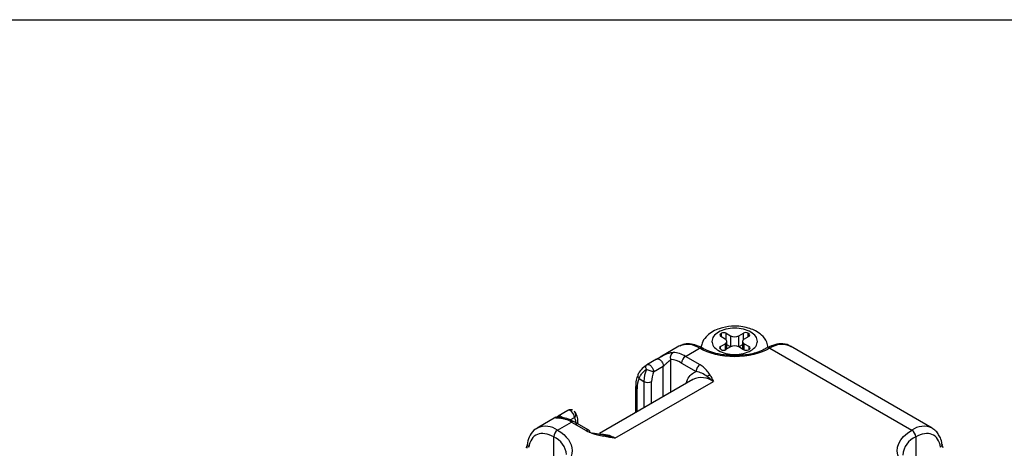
# Model space of a CAD drawing. Header units: inches. Extents: x 0.2 to 10.8, y 0.2 to 8.2.
# Tile 21 of 25: x 8.059 to 9.006, y 7.838 to 8.25. Entities that reach past the tile are written whole.
import ezdxf

# ---------------------------------------------------------------- set-up
doc = ezdxf.new("R2010")
doc.units = ezdxf.units.IN
doc.header["$MEASUREMENT"] = 0
doc.layers.add('TEXT', color=140, linetype='Continuous', lineweight=25)

msp = doc.modelspace()

# ---------------------------------------------------------------- linework, layer by layer
for p, q in [((8.73338, 7.94814), (8.73405, 7.94853)), ((8.73338, 7.94546), (8.73338, 7.94814)), ((8.7376, 7.94303), (8.73338, 7.94546)), ((8.73405, 7.94508), (8.73405, 7.94853)), ((8.73869, 7.94853), (8.74291, 7.94609)), ((8.73869, 7.94213), (8.73869, 7.94853)), ((8.74291, 7.94609), (8.74291, 7.9355)), ((8.75064, 7.94609), (8.75514, 7.94869)), ((8.75064, 7.9355), (8.75064, 7.94609)), ((8.75514, 7.94244), (8.75514, 7.94869)), ((8.76045, 7.94563), (8.75595, 7.94303)), ((8.75978, 7.94869), (8.76045, 7.94831)), ((8.75978, 7.94524), (8.75978, 7.94869)), ((8.76045, 7.94563), (8.76045, 7.94831)), ((8.69322, 7.9361), (8.67506, 7.92562)), ((8.69945, 7.92638), (8.7129, 7.93415)), ((8.7331, 7.93597), (8.7376, 7.93857)), ((8.7331, 7.93329), (8.7331, 7.93597)), ((8.73377, 7.9329), (8.7331, 7.93329)), ((8.7376, 7.93857), (8.7376, 7.93256)), ((8.74291, 7.9355), (8.73841, 7.9329)), ((8.7392, 7.93336), (8.7392, 7.9408)), ((8.74283, 7.93546), (8.7392, 7.93755)), ((8.75542, 7.93274), (8.75064, 7.9355)), ((8.75435, 7.93755), (8.75072, 7.93546)), ((8.75435, 7.9408), (8.75435, 7.93336)), ((8.75595, 7.93857), (8.76073, 7.93581)), ((8.75595, 7.9325), (8.75595, 7.93857)), ((8.76073, 7.93313), (8.76006, 7.93274)), ((8.76073, 7.93313), (8.76073, 7.93581)), ((8.78065, 7.93415), (8.91706, 7.8554)), ((8.93674, 7.85735), (8.80033, 7.9361)), ((8.67177, 7.92369), (8.66246, 7.91832)), ((8.68553, 7.89202), (8.68553, 7.92323)), ((8.71345, 7.9183), (8.69945, 7.92638)), ((8.66883, 7.91165), (8.67811, 7.917)), ((8.67811, 7.88773), (8.67811, 7.917)), ((8.69574, 7.91995), (8.70974, 7.91187)), ((8.70668, 7.90422), (8.61677, 7.85232)), ((8.65491, 7.90495), (8.65955, 7.90227)), ((8.63171, 7.84763), (8.72636, 7.90228)), ((8.65151, 7.89745), (8.65151, 7.87238)), ((8.65305, 7.87327), (8.65305, 7.89531)), ((8.65955, 7.90227), (8.65955, 7.87702)), ((8.66697, 7.8813), (8.66697, 7.90227)), ((8.57497, 7.86783), (8.55681, 7.85735)), ((8.5864, 7.87441), (8.57712, 7.86905)), ((8.57779, 7.86792), (8.57774, 7.86768)), ((8.58865, 7.86536), (8.59273, 7.86772)), ((8.57649, 7.8554), (8.58995, 7.86317)), ((8.58995, 7.86317), (8.60395, 7.85509)), ((8.60659, 7.85534), (8.59257, 7.86343)), ((8.59613, 7.86138), (8.59613, 7.86263)), ((8.93674, 7.85735), (8.9373, 7.85701)), ((8.57278, 7.8254), (8.57278, 7.84897)), ((8.61788, 7.85112), (8.60998, 7.85253)), ((8.61614, 7.85075), (8.621, 7.84953)), ((8.62196, 7.8504), (8.61788, 7.85112)), ((8.92077, 7.84897), (8.92077, 7.8254))]:
    msp.add_line(p, q)
at = {"flags": 128}
for points in [[(8.70668, 7.90422), (8.70667, 7.90422), (8.70616, 7.90391)], [(8.59613, 7.86258), (8.59603, 7.86204), (8.5958, 7.86157)]]:
    msp.add_lwpolyline(points, dxfattribs=at)
for centre, radius, start, end in [((8.73389, 7.9468), 0.00143, 110.78342, 249.21658), ((8.73637, 7.94405), 0.00504, 62.60967, 117.39033), ((8.73676, 7.9408), 0.00239, 290.78342, 69.21658), ((8.74678, 7.95356), 0.0084, 242.60967, 297.39033), ((8.7568, 7.9408), 0.00239, 110.78342, 249.21658), ((8.75746, 7.94421), 0.00504, 62.60967, 117.39033), ((8.75994, 7.94697), 0.00143, 290.78342, 69.21658), ((8.70138, 7.91813), 0.01973, 54.266, 114.42354), ((8.71442, 7.93216), 0.0025, 62.91358, 127.36571), ((8.71418, 7.93244), 0.00239, 8.58016, 54.69376), ((8.73361, 7.93463), 0.00143, 110.78342, 249.21658), ((8.73609, 7.93738), 0.00504, 242.60967, 297.39033), ((8.74678, 7.92804), 0.0084, 62.60967, 117.39033), ((8.75774, 7.93722), 0.00504, 242.60967, 297.39033), ((8.76022, 7.93447), 0.00143, 290.78342, 69.21658), ((8.77913, 7.93211), 0.00255, 53.41382, 118.25067), ((8.79211, 7.9183), 0.01956, 63.86331, 125.88036), ((8.68585, 7.90425), 0.02598, 58.43004, 85.97916), ((8.7038, 7.91959), 0.00807, 122.60545, 177.39492), ((8.69342, 7.90165), 0.03388, 158.64151, 178.95061), ((8.71483, 7.88618), 0.0198, 54.38242, 114.30712), ((8.65414, 7.89771), 0.00264, 185.6948, 245.62534), ((8.66326, 7.90944), 0.00807, 242.60967, 297.39033), ((8.57635, 7.84104), 0.02598, 58.43004, 85.97916), ((8.58749, 7.87107), 0.00351, 34.57267, 108.13817), ((8.58455, 7.86731), 0.00819, 2.86786, 44.60604), ((8.565, 7.83988), 0.01931, 53.47254, 114.39398), ((8.59149, 7.86102), 0.00264, 65.69288, 125.61758), ((8.92852, 7.83997), 0.01922, 64.69522, 126.61524), ((8.58084, 7.84861), 0.00807, 122.60548, 177.3945), ((8.56384, 7.82933), 0.02158, 6.84513, 65.52434), ((8.61912, 7.82819), 0.02316, 57.06629, 95.83636), ((8.92949, 7.82953), 0.02131, 114.15671, 174.52315), ((8.91271, 7.84861), 0.00807, 2.60548, 57.39452)]:
    msp.add_arc(centre, radius, start, end)
for points, knots in [([(8.77897, 7.9347), (8.77866, 7.93655), (8.77787, 7.94122), (8.77312, 7.9467), (8.7673, 7.95075), (8.76115, 7.95337), (8.75439, 7.95503), (8.74536, 7.95575), (8.73714, 7.95473), (8.72978, 7.95236), (8.72423, 7.94961), (8.71894, 7.9451), (8.71525, 7.94), (8.71476, 7.93618), (8.71458, 7.93475)], [0, 0, 0, 0, 0.070589, 0.178643, 0.264149, 0.334186, 0.414521, 0.50029, 0.633256, 0.684462, 0.768649, 0.854321, 0.945621, 1, 1, 1, 1]), ([(8.76224, 7.94973), (8.76634, 7.94736), (8.76865, 7.94415), (8.76865, 7.93745), (8.76634, 7.93424), (8.75814, 7.9295), (8.75258, 7.92817), (8.74097, 7.92817), (8.73541, 7.9295), (8.72721, 7.93424), (8.7249, 7.93745), (8.7249, 7.94415), (8.72721, 7.94736), (8.73541, 7.95209), (8.74097, 7.95342), (8.75258, 7.95342), (8.75814, 7.95209), (8.76224, 7.94973)], [0, 0, 0, 0, 0.125, 0.125, 0.25, 0.25, 0.375, 0.375, 0.5, 0.5, 0.625, 0.625, 0.75, 0.75, 0.875, 0.875, 1, 1, 1, 1]), ([(8.71523, 7.93439), (8.71408, 7.93507), (8.71077, 7.93702), (8.70509, 7.93842), (8.69891, 7.93867), (8.69557, 7.93694), (8.69419, 7.93622)], [0, 0, 0, 0, 0.16126, 0.462057, 0.777155, 1, 1, 1, 1]), ([(8.78065, 7.93415), (8.77166, 7.92896), (8.75948, 7.92605), (8.73407, 7.92605), (8.72189, 7.92896), (8.7129, 7.93415)], [0, 0, 0, 0, 0.5, 0.5, 1, 1, 1, 1]), ([(8.74678, 7.92701), (8.74228, 7.92723), (8.736, 7.92753), (8.72754, 7.92942), (8.72124, 7.93141), (8.7174, 7.93347), (8.71558, 7.93444)], [0, 0, 0, 0, 0.382982, 0.535137, 0.780582, 1, 1, 1, 1]), ([(8.7778, 7.93451), (8.77655, 7.93375), (8.77353, 7.93192), (8.76747, 7.92983), (8.75853, 7.92759), (8.75139, 7.92724), (8.74678, 7.92701)], [0, 0, 0, 0, 0.162997, 0.392021, 0.607019, 1, 1, 1, 1]), ([(8.80065, 7.93552), (8.80007, 7.93599), (8.79745, 7.93813), (8.7913, 7.93874), (8.78419, 7.93765), (8.77987, 7.93526), (8.77804, 7.93424)], [0, 0, 0, 0, 0.098898, 0.447117, 0.765073, 1, 1, 1, 1]), ([(8.67168, 7.92364), (8.67189, 7.92376), (8.67231, 7.924), (8.673, 7.92441), (8.67375, 7.92485), (8.67485, 7.9255), (8.67639, 7.92638), (8.67842, 7.92748), (8.6806, 7.92852), (8.68269, 7.92933), (8.68457, 7.92986), (8.68622, 7.93015), (8.68719, 7.93016), (8.68767, 7.93016)], [0, 0, 0, 0, 0.042854, 0.086163, 0.13069, 0.177137, 0.280708, 0.394738, 0.528067, 0.666616, 0.779956, 0.890547, 1, 1, 1, 1]), ([(8.67168, 7.92364), (8.67207, 7.9239), (8.67264, 7.92404), (8.67409, 7.92368), (8.67497, 7.92316), (8.67654, 7.92154), (8.67719, 7.92048), (8.67797, 7.91854), (8.67811, 7.91767), (8.67811, 7.917)], [0, 0, 0, 0, 0.25, 0.25, 0.5, 0.5, 0.75, 0.75, 1, 1, 1, 1]), ([(8.67811, 7.917), (8.67869, 7.91734), (8.67939, 7.91794), (8.68075, 7.91921), (8.68142, 7.91989), (8.68335, 7.92173), (8.68457, 7.92275), (8.68553, 7.92323)], [0, 0, 0, 0, 0.25, 0.25, 0.5, 0.5, 1, 1, 1, 1]), ([(8.68553, 7.92323), (8.68537, 7.9237), (8.68526, 7.92426), (8.68519, 7.92551), (8.68524, 7.9262), (8.68558, 7.92758), (8.68587, 7.92826), (8.68666, 7.9294), (8.68715, 7.92986), (8.68767, 7.93016)], [0, 0, 0, 0, 0.25, 0.25, 0.5, 0.5, 0.75, 0.75, 1, 1, 1, 1]), ([(8.66172, 7.91747), (8.65998, 7.91621), (8.65645, 7.91368), (8.65459, 7.9104), (8.65365, 7.90874)], [0, 0, 0, 0, 0.49426, 1, 1, 1, 1]), ([(8.65491, 7.90495), (8.65504, 7.90531), (8.65532, 7.90607), (8.65591, 7.90725), (8.65667, 7.9085), (8.65763, 7.90983), (8.65881, 7.9112), (8.66022, 7.91261), (8.66131, 7.91352), (8.66187, 7.91399)], [0, 0, 0, 0, 0.11295, 0.236062, 0.36917, 0.512172, 0.665063, 0.827673, 1, 1, 1, 1]), ([(8.66883, 7.91165), (8.66798, 7.9117), (8.66673, 7.91198), (8.66416, 7.91285), (8.66284, 7.91343), (8.66187, 7.91399)], [0, 0, 0, 0, 0.5, 0.5, 1, 1, 1, 1]), ([(8.6624, 7.91828), (8.66291, 7.91861), (8.66358, 7.91867), (8.66502, 7.91821), (8.66579, 7.9177), (8.66717, 7.91628), (8.66777, 7.91538), (8.6686, 7.91348), (8.66883, 7.9125), (8.66883, 7.91165)], [0, 0, 0, 0, 0.25, 0.25, 0.5, 0.5, 0.75, 0.75, 1, 1, 1, 1]), ([(8.71345, 7.9183), (8.71248, 7.91774), (8.71152, 7.91672), (8.71014, 7.91434), (8.70974, 7.91299), (8.70974, 7.91187)], [0, 0, 0, 0, 0.5, 0.5, 1, 1, 1, 1]), ([(8.72307, 7.90846), (8.72268, 7.90909), (8.72188, 7.91037), (8.7205, 7.91225), (8.71898, 7.91397), (8.71733, 7.91553), (8.71559, 7.91697), (8.71418, 7.91785), (8.71345, 7.9183)], [0, 0, 0, 0, 0.177479, 0.356929, 0.538547, 0.685154, 0.838795, 1, 1, 1, 1]), ([(8.6537, 7.90822), (8.65305, 7.90671), (8.65165, 7.90343), (8.65165, 7.89939), (8.65166, 7.89722)], [0, 0, 0, 0, 0.460844, 1, 1, 1, 1]), ([(8.65465, 7.91021), (8.65443, 7.91005), (8.654, 7.9097), (8.65369, 7.90896), (8.65353, 7.90815), (8.6536, 7.90729), (8.65394, 7.90618), (8.65453, 7.90544), (8.65491, 7.90495)], [0, 0, 0, 0, 0.139329, 0.285204, 0.434174, 0.583144, 0.729019, 1, 1, 1, 1]), ([(8.70017, 7.90047), (8.70056, 7.90174), (8.70161, 7.90518), (8.70482, 7.90923), (8.70811, 7.911), (8.70974, 7.91187)], [0, 0, 0, 0, 0.227874, 0.618545, 1, 1, 1, 1]), ([(8.72032, 7.90718), (8.71861, 7.90834), (8.71691, 7.9093), (8.71343, 7.91085), (8.71165, 7.91145), (8.70974, 7.91187)], [0, 0, 0, 0, 0.5, 0.5, 1, 1, 1, 1]), ([(8.59108, 7.87469), (8.59043, 7.87489), (8.5895, 7.87518), (8.58805, 7.87505), (8.58709, 7.87484), (8.58656, 7.87446), (8.58643, 7.87436)], [0, 0, 0, 0, 0.413735, 0.595373, 0.899074, 1, 1, 1, 1]), ([(8.57817, 7.86695), (8.57697, 7.86701), (8.57479, 7.86712), (8.57392, 7.86719), (8.57467, 7.86764), (8.57497, 7.86782)], [0, 0, 0, 0, 0.420474, 0.763576, 1, 1, 1, 1]), ([(8.57866, 7.86745), (8.5781, 7.86763), (8.577, 7.86796), (8.57548, 7.86783), (8.57468, 7.86745), (8.57438, 7.8673)], [0, 0, 0, 0, 0.396293, 0.77093, 1, 1, 1, 1]), ([(8.57497, 7.86782), (8.575, 7.86784), (8.57513, 7.86794), (8.57588, 7.86833), (8.57665, 7.86878), (8.57703, 7.869)], [0, 0, 0, 0, 0.144122, 0.583979, 1, 1, 1, 1]), ([(8.57703, 7.869), (8.57731, 7.86912), (8.57786, 7.86938), (8.57891, 7.86922), (8.58003, 7.86868), (8.58111, 7.86775), (8.58186, 7.8669), (8.58214, 7.86637), (8.58218, 7.8663)], [0, 0, 0, 0, 0.1938393, 0.3876786, 0.5815179, 0.7753572, 0.9691966, 1, 1, 1, 1]), ([(8.57881, 7.86924), (8.5786, 7.86901), (8.5782, 7.86856), (8.57796, 7.86831), (8.57784, 7.86819)], [0, 0, 0, 0, 0.490152, 1, 1, 1, 1]), ([(8.57817, 7.86695), (8.57868, 7.86715), (8.57969, 7.86756), (8.58117, 7.86727), (8.58188, 7.86658), (8.58218, 7.8663)], [0, 0, 0, 0, 0.370046, 0.740093, 1, 1, 1, 1]), ([(8.57992, 7.8674), (8.57961, 7.86742), (8.579, 7.86745), (8.57853, 7.86746), (8.57863, 7.86742), (8.57867, 7.86741)], [0, 0, 0, 0, 0.3895698, 0.7667528, 1, 1, 1, 1]), ([(8.59187, 7.86363), (8.59085, 7.86422), (8.58769, 7.86605), (8.58358, 7.86735), (8.58066, 7.86719), (8.57988, 7.86715)], [0, 0, 0, 0, 0.257281, 0.801033, 1, 1, 1, 1]), ([(8.59227, 7.87381), (8.59324, 7.87325), (8.59386, 7.87227), (8.59403, 7.87001), (8.59358, 7.86875), (8.59273, 7.86772)], [0, 0, 0, 0, 0.5, 0.5, 1, 1, 1, 1]), ([(8.59604, 7.8626), (8.59606, 7.86295), (8.59624, 7.86521), (8.59555, 7.86879), (8.59398, 7.87146), (8.59326, 7.87267)], [0, 0, 0, 0, 0.092666, 0.584374, 1, 1, 1, 1]), ([(8.5572, 7.85722), (8.55659, 7.85699), (8.55352, 7.85581), (8.5501, 7.85079), (8.54776, 7.84564), (8.5476, 7.84242), (8.54758, 7.842)], [0, 0, 0, 0, 0.1068406, 0.5421475, 0.9396231, 1, 1, 1, 1]), ([(8.9433, 7.85005), (8.94264, 7.85139), (8.94123, 7.85425), (8.93861, 7.85582), (8.93722, 7.85665)], [0, 0, 0, 0, 0.4716499, 1, 1, 1, 1]), ([(8.57278, 7.84897), (8.56703, 7.8523), (8.56146, 7.85313), (8.55272, 7.84953), (8.54983, 7.84522), (8.54894, 7.83916)], [0, 0, 0, 0, 0.5, 0.5, 1, 1, 1, 1]), ([(8.57649, 7.8554), (8.58548, 7.85022), (8.59052, 7.84318), (8.59052, 7.82852), (8.58548, 7.82148), (8.57649, 7.8163)], [0, 0, 0, 0, 0.5, 0.5, 1, 1, 1, 1]), ([(8.60767, 7.85294), (8.60767, 7.85345), (8.60759, 7.85395), (8.60722, 7.85479), (8.60694, 7.85514), (8.60622, 7.85555), (8.60578, 7.85563), (8.60486, 7.85552), (8.60439, 7.85534), (8.60395, 7.85509)], [0, 0, 0, 0, 0.25, 0.25, 0.5, 0.5, 0.75, 0.75, 1, 1, 1, 1]), ([(8.60395, 7.85509), (8.6063, 7.85394), (8.60999, 7.85213), (8.61449, 7.85112), (8.61614, 7.85075)], [0, 0, 0, 0, 0.632938, 1, 1, 1, 1]), ([(8.94115, 7.80878), (8.92393, 7.81085), (8.91006, 7.81821), (8.9, 7.83768), (8.90462, 7.84822), (8.91706, 7.8554)], [0, 0, 0, 0, 0.5, 0.5, 1, 1, 1, 1]), ([(8.94461, 7.83916), (8.94372, 7.84522), (8.94083, 7.84953), (8.93209, 7.85313), (8.92652, 7.8523), (8.92077, 7.84897)], [0, 0, 0, 0, 0.5, 0.5, 1, 1, 1, 1]), ([(8.94602, 7.84203), (8.9457, 7.84415), (8.94525, 7.84713), (8.94374, 7.84939), (8.9433, 7.85005)], [0, 0, 0, 0, 0.711806, 1, 1, 1, 1]), ([(8.54745, 7.84196), (8.54735, 7.84144), (8.54716, 7.8404), (8.54669, 7.83908), (8.54645, 7.83842)], [0, 0, 0, 0, 0.501841, 1, 1, 1, 1]), ([(8.54653, 7.83841), (8.54655, 7.83852), (8.5466, 7.83879), (8.54728, 7.83876), (8.54766, 7.83875)], [0, 0, 0, 0, 0.436938, 1, 1, 1, 1]), ([(8.54749, 7.84193), (8.54747, 7.84187), (8.5473, 7.84138), (8.54771, 7.84034), (8.54853, 7.83955), (8.54894, 7.83916)], [0, 0, 0, 0, 0.063764, 0.531882, 1, 1, 1, 1]), ([(8.94606, 7.84192), (8.94608, 7.84187), (8.94625, 7.84138), (8.94584, 7.84034), (8.94502, 7.83955), (8.94461, 7.83916)], [0, 0, 0, 0, 0.061551, 0.530776, 1, 1, 1, 1]), ([(8.94709, 7.83844), (8.94685, 7.83909), (8.94639, 7.84041), (8.9462, 7.84144), (8.9461, 7.84195)], [0, 0, 0, 0, 0.4981993, 1, 1, 1, 1])]:
    msp.add_open_spline(points, degree=3, knots=knots)
for points in [[(8.69574, 7.91995), (8.69221, 7.92199), (8.68873, 7.92311), (8.68553, 7.92323)], [(8.66187, 7.91399), (8.66152, 7.91492), (8.66137, 7.9159), (8.66146, 7.91667)], [(8.66146, 7.91667), (8.66156, 7.91748), (8.66194, 7.91803), (8.6624, 7.91828)], [(8.65491, 7.90495), (8.65368, 7.90226), (8.65305, 7.89898), (8.65305, 7.89531)], [(8.66883, 7.91165), (8.66761, 7.9084), (8.66697, 7.90518), (8.66697, 7.90227)], [(8.72032, 7.90718), (8.72106, 7.90776), (8.72204, 7.90825), (8.72307, 7.90846)], [(8.72032, 7.90718), (8.72232, 7.90582), (8.72436, 7.90418), (8.72636, 7.90228)], [(8.72307, 7.90846), (8.72431, 7.90641), (8.72534, 7.90434), (8.72636, 7.90228)], [(8.59459, 7.86049), (8.59459, 7.86339), (8.59395, 7.86588), (8.59273, 7.86772)], [(8.621, 7.84953), (8.62133, 7.85008), (8.62168, 7.8504), (8.62196, 7.8504)], [(8.63171, 7.84763), (8.62813, 7.84823), (8.62455, 7.84882), (8.621, 7.84953)], [(8.63171, 7.84763), (8.62841, 7.84879), (8.62512, 7.8497), (8.62196, 7.8504)]]:
    msp.add_open_spline(points, degree=3)
at = {"layer": 'TEXT'}
msp.add_line((0.25, 8.25), (10.75, 8.25), dxfattribs=at)

doc.saveas('drawing.dxf')
